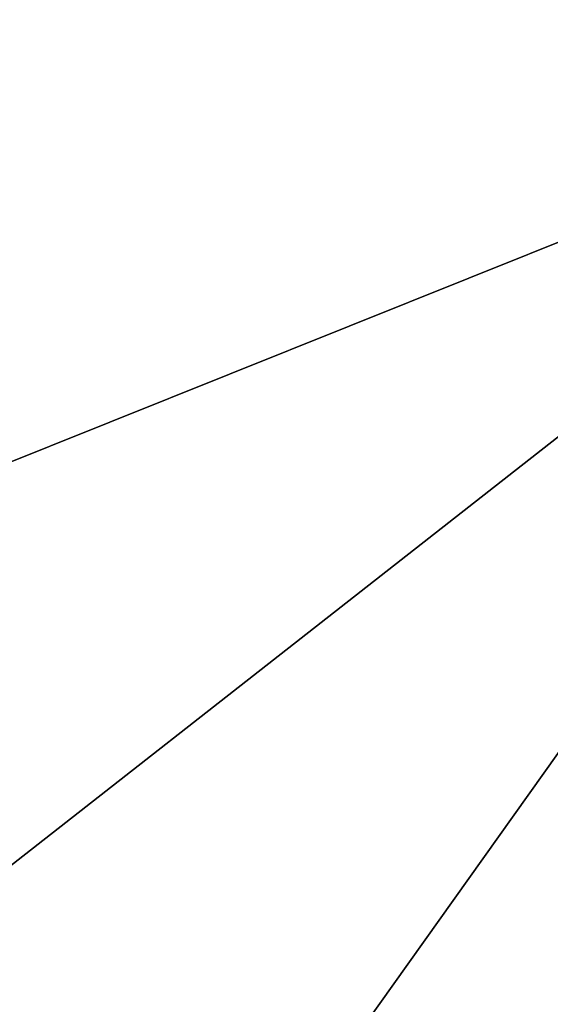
# Model space of a CAD drawing. Header units: millimetres. Extents: x -365 to 365, y -678 to 20.
# Tile 137 of 256: x 2.044 to 2.199, y -72.124 to -71.835. Entities that reach past the tile are written whole.
import ezdxf

# ---------------------------------------------------------------- set-up
doc = ezdxf.new("R2010")
doc.units = ezdxf.units.MM
doc.header["$LTSCALE"] = 65.185185
for name, color, linetype in [('235', 7, 'CONTINUOUS'), ('252', 7, 'CONTINUOUS'), ('371', 7, 'CONTINUOUS'), ('381', 7, 'CONTINUOUS'), ('382', 7, 'CONTINUOUS'), ('606', 7, 'CONTINUOUS'), ('643', 7, 'CONTINUOUS')]:
    doc.layers.add(name, color=color, linetype=linetype)

msp = doc.modelspace()

# ---------------------------------------------------------------- linework, layer by layer
at = {"layer": '235', "linetype": 'Continuous'}
for points in [[(2.2, -25, -1.35), (1.87094, -25.60872, -2.45872), (2.63505, -74.85131, -1.35), (2.2, -25, -1.35)], [(1.87094, -25.60872, -2.45872), (1.80736, -28.12499, -2.58539), (2.63505, -74.85131, -1.35), (1.87094, -25.60872, -2.45872)], [(2.63505, -74.85131, -1.35), (1.80736, -28.12499, -2.58539), (2.02482, -74.85131, -2.96229), (2.63505, -74.85131, -1.35)]]:
    msp.add_3dface(points, dxfattribs=at)
at = {"layer": '252', "linetype": 'Continuous'}
for points in [[(2, -74.7, 19.85), (4.12132, -74.7, 18.97132), (2, 0, 19.85), (2, -74.7, 19.85)], [(2, 0, 19.85), (4.12132, -74.7, 18.97132), (4.05765, -6.35546, 19.03313), (2, 0, 19.85)]]:
    msp.add_3dface(points, dxfattribs=at)
at = {"layer": '371', "linetype": 'Continuous'}
msp.add_3dface([(2.56079, -72.10844, -6.77474), (4.7, -74.21118, -6.32043), (2, -72.33334, -6.72615), (2.56079, -72.10844, -6.77474)], dxfattribs=at)
at = {"layer": '381', "linetype": 'Continuous'}
for points in [[(2.56079, -72.10844, -6.77474), (2, -72.33334, -6.72615), (2.3507, -71.84048, -6.54474), (2.56079, -72.10844, -6.77474)], [(2, -72.33334, -6.72615), (2, -72.11533, -6.68998), (2.3507, -71.84048, -6.54474), (2, -72.33334, -6.72615)], [(2, -72.11533, -6.68998), (2, -71.98124, -6.51432), (2.3507, -71.84048, -6.54474), (2, -72.11533, -6.68998)]]:
    msp.add_3dface(points, dxfattribs=at)
at = {"layer": '382', "linetype": 'Continuous'}
for points in [[(2, -71.98124, -6.51432), (2, -71.5, -6.15), (2.3507, -71.84048, -6.54474), (2, -71.98124, -6.51432)], [(2.3507, -71.84048, -6.54474), (2, -71.5, -6.15), (2.34244, -71.5, -6.28567), (2.3507, -71.84048, -6.54474)]]:
    msp.add_3dface(points, dxfattribs=at)
at = {"layer": '606', "linetype": 'Continuous'}
for points in [[(2.63505, -74.85131, 14.85), (2.63505, -74.85131, 15.05), (2.09344, -12.78906, 15.05), (2.63505, -74.85131, 14.85)], [(2.5, -59.3766, 14.85), (2.63505, -74.85131, 14.85), (2.09344, -12.78906, 15.05), (2.5, -59.3766, 14.85)]]:
    msp.add_3dface(points, dxfattribs=at)
at = {"layer": '643', "linetype": 'Continuous'}
for points in [[(2.09344, -12.78906, 15.05), (2.02482, -74.85131, 16.66229), (1.90989, -11.79272, 15.8428), (2.09344, -12.78906, 15.05)], [(2.63505, -74.85131, 15.05), (2.02482, -74.85131, 16.66229), (2.09344, -12.78906, 15.05), (2.63505, -74.85131, 15.05)]]:
    msp.add_3dface(points, dxfattribs=at)

doc.saveas('drawing.dxf')
